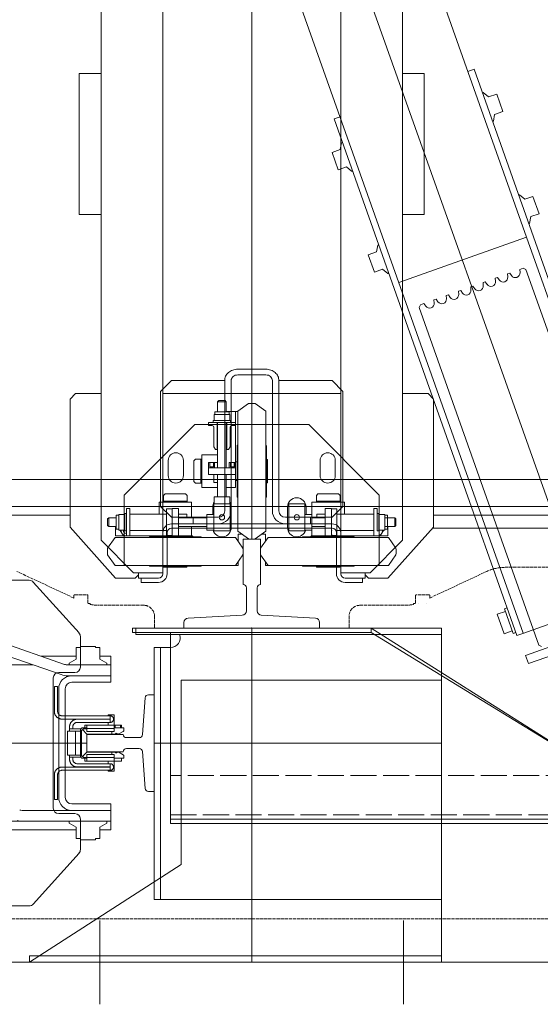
# Model space of a CAD drawing. Header units: millimetres. Extents: x 213386 to 459888, y 74252 to 208052.
# Tile 130 of 256: x 388833 to 389313, y 159691 to 160598. Entities that reach past the tile are written whole.
import ezdxf

# ---------------------------------------------------------------- set-up
doc = ezdxf.new("R2010")
doc.units = ezdxf.units.MM
doc.linetypes.add('ACAD_ISO02W100', pattern=[15, 12, -3])
doc.linetypes.add('ACAD_ISO10W100', pattern=[18.5, 12, -3, 0.5, -3])
for name, color, linetype, lineweight in [('CONT_25', 255, 'Continuous', 0), ('DASH_25', 255, 'ACAD_ISO02W100', 0), ('DASHD_25', 255, 'ACAD_ISO10W100', 0), ('NOVÁ TENKÁ', 255, 'Continuous', 0), ('OBRYSY', 255, 'Continuous', 0)]:
    doc.layers.add(name, color=color, linetype=linetype, lineweight=lineweight)

# ---------------------------------------------------------------- blocks, each defined once
blk = doc.blocks.new('MX20_Planview')
at = {"layer": 'DASH_25', "ltscale": 0.25}
for p, q in [((268, -543.5), (268, 543.5)), ((-55.94, 233.58), (-55.94, 345.96)), ((-27.63, 164), (-52.19, 216.67)), ((-30.54, 163.5), (-30.54, 151.5)), ((-27.63, 164), (-30.04, 164)), ((-22.54, 161.5), (-22.54, 161.5)), ((-30.04, 151), (-22.54, 151)), ((-22.54, 153.5), (-22.54, 153.5)), ((-22.54, 151), (-22.54, 149)), ((-22.54, 149), (-21.79, 149)), ((-20.94, 99.71), (-20.94, 140.78)), ((-20.94, 101.71), (-20.94, 99.71)), ((-10.94, 89.71), (0, 89.71)), ((0, -89.71), (0, 89.71)), ((-10.94, -89.71), (0, -89.71)), ((-20.94, -101.71), (-20.94, -99.71)), ((-20.94, -99.71), (-20.94, -140.78)), ((-30.54, -163.5), (-30.54, -151.5)), ((-30.04, -151), (-22.54, -151)), ((-22.54, -149), (-21.79, -149)), ((-22.54, -151), (-22.54, -149)), ((-27.63, -164), (-52.19, -216.67)), ((-27.63, -164), (-30.04, -164))]:
    blk.add_line(p, q, dxfattribs=at)
for centre, radius, start, end in [((-15.94, 233.58), 40, 180, 205), ((-30.04, 163.5), 0.5, 90, 180), ((-30.04, 151.5), 0.5, 180, 270), ((-60.94, 140.78), 40, 0, 11.85223), ((-10.94, 99.71), 10, 180, 270), ((-10.94, -99.71), 10, 90, 180), ((-60.94, -140.78), 40, 348.14777, 0), ((-30.04, -151.5), 0.5, 90, 180), ((-30.04, -163.5), 0.5, 180, 270)]:
    blk.add_arc(centre, radius, start, end, dxfattribs=at)
blk = doc.blocks.new('10030_TravellingCableSupport_769652_0')
at = {"layer": 'CONT_25', "color": 7, "ltscale": 15}
for p, q in [((-4, 110), (-4, -110)), ((-4, 110), (0, 110)), ((0, 110), (0, -110)), ((-4, 75), (-180, 75)), ((-180, 75), (-180, -325)), ((-136, 75), (-176, 75)), ((-4, -110), (-136, -325)), ((0, -110), (-136, -325)), ((0, -110), (-4, -110)), ((-180, -325), (-136, -325)), ((-176, -325), (-176, -685)), ((-136, -325), (-136, -685)), ((-176, -629.99), (-186, -629.99)), ((-136, -629.99), (-126.68, -629.99)), ((-136, -685), (-176, -685))]:
    blk.add_line(p, q, dxfattribs=at)
at = {"layer": 'CONT_25', "color": 7, "ltscale": 2}
for p, q in [((-176, 75), (-176, -325)), ((-176, -524.25), (-221, -524.25)), ((-221, -595.75), (-221, -524.25)), ((-185, -529.75), (-221, -529.75)), ((-185, -590.25), (-185, -529.75)), ((-185, -590.25), (-221, -590.25)), ((-176, -595.75), (-221, -595.75))]:
    blk.add_line(p, q, dxfattribs=at)
at = {"layer": 'CONT_25', "color": 7, "ltscale": 1.5}
for p, q in [((-186.16, -635), (-190.16, -635)), ((-190.16, -635), (-190.16, -685)), ((-126.52, -630), (-186.16, -630)), ((-186.16, -630), (-186.16, -690)), ((-176.16, -630), (-186.16, -630)), ((-136.52, -630), (-126.52, -630)), ((-136, -629.99), (-126.56, -629.99)), ((-126.52, -630), (-126.52, -690)), ((-126.52, -635), (-122.52, -635)), ((-122.52, -635), (-122.52, -685)), ((-186.16, -685), (-190.16, -685)), ((-126.52, -685), (-122.52, -685)), ((-126.52, -690), (-186.16, -690))]:
    blk.add_line(p, q, dxfattribs=at)
at = {"layer": 'DASH_25', "color": 7, "ltscale": 2}
for p, q in [((-172, 75), (-172, -685)), ((-136, -325), (-136, 75))]:
    blk.add_line(p, q, dxfattribs=at)
at = {"layer": 'DASHD_25', "color": 7, "ltscale": 1.5}
for p, q in [((-162.74, -560), (-225.31, -560)), ((-114.83, -660), (-199.44, -660))]:
    blk.add_line(p, q, dxfattribs=at)
blk = doc.blocks.new('10030_Elevator_0')
at = {"layer": 'NOVÁ TENKÁ', "ltscale": 0.33}
blk.add_line((-993, 1902), (-993, 1082), dxfattribs=at)
at = {"layer": 'NOVÁ TENKÁ'}
for p, q in [((-775, 1880), (-775, 205)), ((-750, 1855), (-750, 205)), ((-1143, 1848.77), (-1143, 1135.23)), ((-843, 1135.23), (-843, 1848.77)), ((-783, 1430), (-783, 1097.5)), ((-1073, 1356.04), (-1073, 1092)), ((-1065, 1318.7), (-1065, 1138.64)), ((-929.9, 1105.87), (-872.2, 1272.37)), ((-920.45, 1102.59), (-862.75, 1269.09)), ((-921, 1131.54), (-921, 1255.92)), ((-885.49, 616.04), (885.09, 1245.09)), ((-891.82, 679.78), (527.46, 1183.53)), ((-526.87, 676.67), (892.48, 1180.44)), ((-1195, 1135), (-1105, 995)), ((-1195, 755), (-1195, 1135)), ((-1065, 1060), (-1065, 1141.6)), ((-1065, 1060), (-1065, 1138.64)), ((-1055, 1096), (-1055, 1141.6)), ((-1141.34, 1131.51), (-1094.43, 1089.28)), ((-891.57, 1089.28), (-844.66, 1131.51)), ((-913, 1124.09), (-913, 1092)), ((-1058, 1108), (-1058, 1093)), ((-933, 1113), (-1053, 1113)), ((-993, 1108), (-1043, 1108)), ((-943, 1108), (-993, 1108)), ((-928, 1093), (-928, 1108)), ((-1070.33, 1092), (-1066.72, 1098.25)), ((-1066.72, 1098.25), (-1065, 1098.25)), ((-993, 1102), (-1043, 1102)), ((-943, 1102), (-993, 1102)), ((-931, 1096), (-931, 1099.32)), ((-921, 1060), (-921, 1099.32)), ((-919.28, 1098.25), (-921, 1098.25)), ((-915.67, 1092), (-919.28, 1098.25)), ((-1081, 1087.92), (-1081, 1092)), ((-1070.33, 1092), (-1081, 1092)), ((-1055, 1096), (-1055, 1060)), ((-1055, 1096), (-1055, 1060)), ((-1049, 1096), (-1049, 1060)), ((-937, 1060), (-937, 1096)), ((-931, 1060), (-931, 1096)), ((-931, 1060), (-931, 1096)), ((-905, 1092), (-915.67, 1092)), ((-905, 1087.92), (-905, 1092)), ((-841, 1055.5), (-794, 1097.5)), ((-794, 1097.5), (-676, 1097.5)), ((-676, 1097.5), (-671, 1092.5)), ((-671, 1092.5), (-671, 1069)), ((-506, 1077), (-506, 1089)), ((-506, 1089), (-376, 1089)), ((-376, 1077), (-376, 1089)), ((-1063, 1088), (-1091.08, 1088)), ((-1082, 1074.08), (-1082, 1087.92)), ((-1081, 1087.92), (-1082, 1087.92)), ((-894.92, 1088), (-923, 1088)), ((-905, 1087.92), (-904, 1087.92)), ((-904, 1074.08), (-904, 1087.92)), ((-1081, 1074.08), (-1082, 1074.08)), ((-1081, 1070), (-1081, 1074.08)), ((-905, 1074.08), (-904, 1074.08)), ((-905, 1074.08), (-905, 1070)), ((-506, 1071), (-506, 1077)), ((-506, 1071), (-506, 1069)), ((-376, 1071), (-376, 1077)), ((-376, 1071), (-376, 1069)), ((-1156.32, 1070), (-1233.68, 1070)), ((-1081, 1070), (-1070.33, 1070)), ((-1073, 1070), (-1073, 1060)), ((-1070.33, 1070), (-1066.72, 1063.75)), ((-1066.72, 1063.75), (-1065, 1063.75)), ((-919.28, 1063.75), (-921, 1063.75)), ((-915.67, 1070), (-919.28, 1063.75)), ((-905, 1070), (-915.67, 1070)), ((-913, 1060), (-913, 1070)), ((-836, 1039), (-806, 1069)), ((-819.5, 1062.89), (-829.5, 1055.88)), ((-813.5, 1062.89), (-803.5, 1055.88)), ((680, 1069), (-806, 1069)), ((-793.5, 1061.89), (-792.5, 1062.89)), ((-793.5, 1061.89), (-785.5, 1061.89)), ((-793.5, 1061.89), (-793.5, 1055.1)), ((-792.5, 1062.89), (-786.5, 1062.89)), ((-786.5, 1062.89), (-785.5, 1061.89)), ((-785.5, 1061.89), (-785.5, 1055.1)), ((-1065, 1060), (-1073, 1060)), ((-1065, 1060), (-1049, 1060)), ((-921, 1060), (-937, 1060)), ((-921, 1060), (-913, 1060)), ((-841, 1055.5), (-841, 1052.5)), ((-841, 1037.5), (-841, 1052.5)), ((-829.5, 1055.88), (-829.5, 1000.5)), ((-803.5, 1055.88), (-803.5, 1000.5)), ((-802, 985.5), (-802, 1055.5)), ((-793.5, 1055.5), (-802, 1055.5)), ((-802, 1055), (-802, 985)), ((-802, 1055), (-802, 985)), ((-796.69, 1052.6), (-782.31, 1052.6)), ((-796.69, 1047.5), (-796.69, 1052.6)), ((-796, 1055.1), (-796, 1052.6)), ((-783, 1055.1), (-796, 1055.1)), ((-783, 1055.1), (-783, 1052.6)), ((-782.31, 1047.5), (-782.31, 1052.6)), ((-829.5, 1047.5), (-764.5, 1047.5)), ((-802, 1045.5), (-789.5, 1045.5)), ((-802, 1042.5), (-802, 1045.5)), ((-797.5, 1047.1), (-781.5, 1047.1)), ((-797.5, 1045.5), (-797.5, 1047.1)), ((-781.5, 1045.5), (-797.5, 1045.5)), ((-784.11, 1047.1), (-794.89, 1047.1)), ((-777, 1045.5), (-789.5, 1045.5)), ((-781.5, 1047.1), (-781.5, 1045.5)), ((-777, 1042.5), (-777, 1045.5)), ((-764.5, 1047.5), (-699.5, 982.5)), ((-887, 1037), (-893, 1037)), ((-893, 1037), (-893, 755)), ((-887, 755), (-887, 1037)), ((-838, 1034.5), (-841, 1037.5)), ((-836, 1034.5), (-841, 1034.5)), ((-841, 1032), (-841, 1034.5)), ((-836, 1020), (-836, 1039)), ((-802, 1042.5), (-798.5, 1042.5)), ((-799, 1042.5), (-778.5, 1042.5)), ((-778.5, 1042.5), (-799, 1042.5)), ((-797, 1042.5), (-797, 1008.5)), ((-782, 1042.5), (-782, 1008.5)), ((-777, 1042.5), (-780.5, 1042.5)), ((-841, 1032), (-845, 1032)), ((-845, 1032), (-845, 1016)), ((-841, 1032), (-841, 1016)), ((-1137, 1020), (-1137, 1014)), ((-1137, 1020), (-905, 1020)), ((-993, 755), (-993, 1020)), ((-905, 1020), (-905, 1014)), ((-836, 1020), (-836, 1012)), ((-830, 1000.5), (-830, 1024)), ((-803, 1000.5), (-803, 1024)), ((-1137, 755), (-1137, 1014)), ((-905, 1014), (-1137, 1014)), ((-905, 1014), (-905, 1005)), ((836, 1012), (-837, 1012)), ((-837, 1008), (-799, 1008)), ((-831, 1011.25), (-831, 1000.5)), ((-830, 1011.25), (-831, 1011.25)), ((-803, 1009), (-802, 1009)), ((-802, 992), (-802, 1009)), ((-801.75, 1008.5), (-789.5, 1008.5)), ((-801.75, 1003.5), (-801.75, 1008.5)), ((-777.25, 1008.5), (-789.5, 1008.5)), ((-785, 1004), (-775, 1014)), ((-782, 1015.5), (-771, 1015.5)), ((-777.25, 1003.5), (-777.25, 1008.5)), ((-775, 1014), (-669, 1014)), ((-771, 1015.5), (-771, 1000.5)), ((-771, 1011.45), (-771, 1000.5)), ((-771, 1011.45), (-764.97, 1011.45)), ((-770, 1011.45), (-770, 1000.5)), ((-763.5, 1009.98), (-764.97, 1011.45)), ((-763.5, 991.02), (-763.5, 1009.98)), ((-671, 1012), (-671, 848)), ((-669, 1014), (-659, 1004)), ((-831, 989.75), (-831, 1000.5)), ((-830, 1000.5), (-830, 977)), ((-829.5, 945.12), (-829.5, 1000.5)), ((-803.5, 945.12), (-803.5, 1000.5)), ((-803, 1000.5), (-803, 977)), ((-777, 1003.5), (-802, 1003.5)), ((-801.75, 1003.5), (-789.5, 1003.5)), ((-795, 1004), (-795, 930)), ((-791, 1004), (-791, 930)), ((-785, 1004), (-785, 961)), ((-777, 997.5), (-777, 1003.5)), ((-771, 985.5), (-771, 1000.5)), ((-771, 989.55), (-771, 1000.5)), ((-770, 989.55), (-770, 1000.5)), ((-659, 961), (-659, 1004)), ((-935, 995), (-1105, 995)), ((-935, 755), (-935, 995)), ((-830, 989.75), (-831, 989.75)), ((-803, 992), (-802, 992)), ((-777, 997.5), (-802, 997.5)), ((-793.5, 997.5), (-793.5, 971.5)), ((-785.5, 997.5), (-785.5, 971.5)), ((-785.5, 989.95), (-782, 989.95)), ((-782, 997.5), (-782, 989.95)), ((-782, 995.5), (-782, 997.5)), ((-771, 989.55), (-764.97, 989.55)), ((-763.5, 991.02), (-764.97, 989.55)), ((-803, 984), (-802, 985)), ((-803, 984), (-802, 985)), ((-793.5, 985.5), (-802, 985.5)), ((-785, 984), (-791, 984)), ((-791, 984), (-791, 961)), ((-785.5, 985.5), (-771, 985.5)), ((-751.98, 983.5), (-753.45, 982.03)), ((-753.45, 976), (-753.45, 982.03)), ((-751.98, 983.5), (-733.02, 983.5)), ((-733.02, 983.5), (-731.55, 982.03)), ((-731.55, 976), (-731.55, 982.03)), ((-699.5, 982.5), (-699.5, 877.5)), ((-796.69, 965), (-796.69, 971.5)), ((-782.31, 971.5), (-796.69, 971.5)), ((-782.31, 965), (-782.31, 971.5)), ((-757.5, 961.5), (-757.5, 976)), ((-757.5, 976), (-742.5, 976)), ((-753.45, 977), (-742.5, 977)), ((-753.45, 976), (-742.5, 976)), ((-731.55, 977), (-742.5, 977)), ((-731.55, 976), (-742.5, 976)), ((-727.5, 976), (-742.5, 976)), ((-727.5, 961.5), (-727.5, 976)), ((-772.5, 965), (-797.5, 965)), ((-797.5, 965), (-797.5, 950)), ((-794.89, 965), (-784.11, 965)), ((-775.5, 966), (-782.31, 966)), ((-772.5, 965), (-772.5, 950)), ((-772.5, 964.7), (-765.99, 964.7)), ((-772.49, 962.9), (-772.49, 952.11)), ((-765.99, 950.32), (-765.99, 964.7)), ((-745.5, 965), (-753.05, 965)), ((-753.05, 961.5), (-753.05, 965)), ((-747.5, 965), (-745.5, 965)), ((-745.5, 970), (-745.5, 945)), ((-745.5, 970), (-739.5, 970)), ((-739.5, 970), (-739.5, 945)), ((-739.5, 969.75), (-739.5, 957.5)), ((-734.5, 969.75), (-739.5, 969.75)), ((-734.5, 964.25), (-739.5, 964.25)), ((-734.5, 968.75), (-738.5, 968.75)), ((-738.5, 968.75), (-738.5, 965.25)), ((-738.5, 965.25), (-738.5, 967)), ((-734.5, 965.25), (-738.5, 965.25)), ((-734.5, 969.75), (-734.5, 961.5)), ((-722.5, 963.5), (-719.9, 965)), ((-722.5, 963.5), (-722.5, 961.5)), ((-722.5, 962), (-697.5, 962)), ((-702, 965), (-719.9, 965)), ((-700.51, 966.79), (-700.65, 965.85)), ((-700.5, 970), (-700.5, 966.5)), ((-700.5, 970), (-697.5, 970)), ((-697.5, 970), (-697.5, 957.5)), ((-697.5, 949.5), (-697.5, 965.5)), ((-697.5, 965.5), (-695.9, 965.5)), ((-695.9, 965.5), (-695.9, 949.5)), ((-695.9, 964.69), (-690.4, 964.69)), ((-695.9, 952.11), (-695.9, 962.89)), ((-690.4, 964.69), (-690.4, 950.31)), ((-687.9, 964), (-690.4, 964)), ((-687.9, 951), (-687.9, 964)), ((-829.5, 957.5), (-829.5, 942.5)), ((-659, 955), (-779, 955)), ((-745.5, 961.5), (-765.99, 961.5)), ((-745.5, 953.5), (-765.99, 953.5)), ((-757.5, 953.5), (-757.5, 945)), ((-697.5, 961.5), (-739.5, 961.5)), ((-739.5, 945.25), (-739.5, 957.5)), ((-697.5, 953.5), (-739.5, 953.5)), ((-722.5, 951.5), (-722.5, 953.5)), ((-722.5, 953), (-697.5, 953)), ((-697.5, 950), (-697.5, 957.5)), ((-697.5, 945), (-697.5, 957.5)), ((-697.5, 950), (-697.5, 954.5)), ((-678.5, 961.5), (-687.9, 961.5)), ((-678.5, 953.5), (-687.9, 953.5)), ((-687.5, 953.5), (-687.5, 945)), ((-687.5, 953.5), (-687.5, 943)), ((-677.5, 960.5), (-678.5, 961.5)), ((-678.5, 953.5), (-678.5, 961.5)), ((-678.5, 953.5), (-677.5, 954.5)), ((-677.5, 954.5), (-677.5, 960.5)), ((-659, 961), (-659, 955)), ((-819.5, 938.11), (-829.5, 945.12)), ((-813.5, 938.11), (-803.5, 945.12)), ((-797.5, 950), (-772.5, 950)), ((-794.5, 949), (-775.5, 949)), ((-659, 949), (-779, 949)), ((-772.5, 950.32), (-765.99, 950.32)), ((-742.5, 943.5), (-766, 943.5)), ((-757.5, 945), (-698.84, 945)), ((-751, 945), (-734, 945)), ((-751, 943.5), (-751, 945)), ((-742.5, 943.5), (-719, 943.5)), ((-734.5, 950.75), (-739.5, 950.75)), ((-734.5, 945.25), (-739.5, 945.25)), ((-734.5, 945.25), (-739.5, 945.25)), ((-738.5, 946.5), (-738.5, 949.75)), ((-738.5, 946.25), (-738.5, 949.75)), ((-734.5, 949.75), (-738.5, 949.75)), ((-734.5, 946.25), (-738.5, 946.25)), ((-734.5, 945), (-734.5, 950.75)), ((-734, 943.5), (-734, 945)), ((-722.5, 951.5), (-719.9, 950)), ((-702, 950), (-719.9, 950)), ((-700.5, 945), (-700.5, 948.5)), ((-700.5, 945), (-687.5, 945)), ((-695.9, 949.5), (-697.5, 949.5)), ((-695.9, 950.31), (-690.4, 950.31)), ((-687.9, 951), (-690.4, 951)), ((-829.5, 942.5), (-825.76, 942.5)), ((-807.24, 942.5), (-800.5, 942.5)), ((-804.89, 933), (-797.88, 943)), ((-800.5, 942.5), (-800.5, 939.26)), ((-797.88, 943), (-742.5, 943)), ((-687.12, 943), (-742.5, 943)), ((-680.11, 933), (-687.12, 943)), ((-653.77, 917), (-653.77, 943)), ((-648.54, 943), (-648.54, 917)), ((-648.54, 917), (-648.54, 943)), ((-887, 930), (-1195, 930)), ((-805, 930), (805, 930)), ((-804.89, 927), (-797.88, 917)), ((-795, 930), (-795, 856)), ((-791, 930), (-791, 856)), ((-750, 930), (750, 930)), ((-680.11, 927), (-687.12, 917)), ((-819.5, 921.89), (-829.5, 914.88)), ((-829.5, 902.5), (-829.5, 917.5)), ((-829.5, 917.5), (-825.76, 917.5)), ((-813.5, 921.89), (-803.5, 914.88)), ((-807.24, 917.5), (-800.5, 917.5)), ((-800.5, 917.5), (-800.5, 920.74)), ((-797.88, 917), (-742.5, 917)), ((-742.5, 916.5), (-766, 916.5)), ((-753.25, 916.5), (-753.25, 915.5)), ((-687.12, 917), (-742.5, 917)), ((-742.5, 916.5), (-719, 916.5)), ((-731.75, 916.5), (-731.75, 915.5)), ((-829.5, 914.88), (-829.5, 859.5)), ((-803.5, 914.88), (-803.5, 859.5)), ((-779, 911), (-659, 911)), ((-753.25, 915.5), (-742.5, 915.5)), ((-731.75, 915.5), (-742.5, 915.5)), ((-791, 899), (-791, 876)), ((-785, 899), (-785, 856)), ((-659, 905), (-779, 905)), ((-659, 856), (-659, 905)), ((-772.5, 896), (-797.5, 896)), ((-797.5, 881), (-797.5, 896)), ((-775.5, 897), (-794.5, 897)), ((-791, 880), (-791, 890)), ((-772.5, 881), (-772.5, 896)), ((-830, 859.5), (-830, 883)), ((-803, 859.5), (-803, 883)), ((-797.5, 881), (-772.5, 881)), ((-796.69, 881), (-796.69, 874.5)), ((-784.11, 881), (-794.89, 881)), ((-782.31, 881), (-782.31, 874.5)), ((-782.31, 880), (-775.5, 880)), ((-803, 876), (-802, 875)), ((-802, 805), (-802, 875)), ((-793.5, 874.5), (-802, 874.5)), ((-802, 874.5), (-802, 804.5)), ((-794.89, 874.5), (-784.11, 874.5)), ((-793.5, 862.5), (-793.5, 874.5)), ((-785, 876), (-791, 876)), ((-785.5, 874.5), (-771, 874.5)), ((-785.5, 862.5), (-785.5, 874.5)), ((-771, 874.5), (-771, 859.5)), ((-764.5, 812.5), (-699.5, 877.5)), ((-831, 870.25), (-831, 859.5)), ((-830, 870.25), (-831, 870.25)), ((-803, 868), (-802, 868)), ((-802, 868), (-802, 851)), ((-777, 862.5), (-802, 862.5)), ((-785.5, 870.05), (-782, 870.05)), ((-782, 870.05), (-782, 862.5)), ((-777, 862.5), (-777, 856.5)), ((-771, 870.45), (-764.97, 870.45)), ((-771, 870.45), (-771, 859.5)), ((-770, 870.45), (-770, 859.5)), ((-763.5, 868.98), (-764.97, 870.45)), ((-763.5, 868.98), (-763.5, 859.5)), ((-831, 848.75), (-831, 859.5)), ((-830, 859.5), (-830, 836)), ((-829.5, 804.12), (-829.5, 859.5)), ((-803.5, 804.12), (-803.5, 859.5)), ((-803, 859.5), (-803, 836)), ((-777, 856.5), (-802, 856.5)), ((-801.75, 856.5), (-801.75, 851.5)), ((-801.75, 856.5), (-789.5, 856.5)), ((-799, 856.5), (-778.5, 856.5)), ((-777.25, 856.5), (-789.5, 856.5)), ((-775, 846), (-785, 856)), ((-780.8, 725.75), (-417.86, 854.21)), ((-777.25, 856.5), (-777.25, 851.5)), ((-771, 844.5), (-771, 859.5)), ((-771, 848.55), (-771, 859.5)), ((-770, 848.55), (-770, 859.5)), ((-763.5, 850.02), (-763.5, 859.5)), ((-659, 856), (-669, 846)), ((-448.73, 856.01), (-464.76, 850.34)), ((-446.06, 848.47), (-448.73, 856.01)), ((-417.86, 854.21), (-415.86, 848.56)), ((-845, 844), (-845, 828)), ((-841, 844), (-841, 828)), ((-799, 852), (-837, 852)), ((-799, 848), (-837, 848)), ((-836, 840), (-836, 848)), ((-836, 848), (836, 848)), ((-830, 848.75), (-831, 848.75)), ((-803, 851), (-802, 851)), ((-801.75, 851.5), (-789.5, 851.5)), ((-797, 817.5), (-797, 851.5)), ((-777.25, 851.5), (-789.5, 851.5)), ((-782, 817.5), (-782, 851.5)), ((-782, 844.5), (-771, 844.5)), ((-669, 846), (-775, 846)), ((-771, 848.55), (-764.97, 848.55)), ((-763.5, 850.02), (-764.97, 848.55)), ((-462.09, 842.8), (-464.76, 850.34)), ((-446.06, 848.47), (-439.82, 847.31)), ((-439.82, 847.31), (-439.54, 846.54)), ((-836, 840), (-836, 821)), ((-462.09, 842.8), (-466.21, 837.97)), ((-466.21, 837.97), (-465.94, 837.2)), ((-841, 828), (-845, 828)), ((-841, 828), (-841, 825.5)), ((-841, 825.5), (-836, 825.5)), ((-841, 822.5), (-838, 825.5)), ((-841, 807.5), (-841, 822.5)), ((-806, 791), (-836, 821)), ((-802, 817.5), (-798.5, 817.5)), ((-802, 817.5), (-802, 814.5)), ((-778.5, 817.5), (-799, 817.5)), ((-798.5, 817.5), (-780.5, 817.5)), ((-777, 817.5), (-780.5, 817.5)), ((-777, 817.5), (-777, 814.5)), ((-543, 822.65), (-559.02, 816.98)), ((-556.36, 809.44), (-559.02, 816.98)), ((-540.33, 815.11), (-543, 822.65)), ((-841, 807.5), (-841, 804.5)), ((-829.5, 812.5), (-764.5, 812.5)), ((-781.5, 814.5), (-797.5, 814.5)), ((-797.5, 814.5), (-797.5, 812.9)), ((-797.5, 812.9), (-781.5, 812.9)), ((-796.69, 812.9), (-796.69, 807.4)), ((-796.69, 807.4), (-782.31, 807.4)), ((-796, 804.9), (-796, 807.4)), ((-784.11, 812.9), (-794.89, 812.9)), ((-793.5, 798.11), (-793.5, 807.4)), ((-777, 814.5), (-789.5, 814.5)), ((-785.5, 798.11), (-785.5, 807.4)), ((-783, 804.9), (-783, 807.4)), ((-782.31, 812.9), (-782.31, 807.4)), ((-781.5, 812.9), (-781.5, 814.5)), ((-556.36, 809.44), (-560.48, 804.61)), ((-540.33, 815.11), (-534.09, 813.95)), ((-534.09, 813.95), (-533.81, 813.17)), ((-794, 762.5), (-841, 804.5)), ((-819.5, 797.11), (-829.5, 804.12)), ((-813.5, 797.11), (-803.5, 804.12)), ((-793.5, 804.5), (-802, 804.5)), ((-783, 804.9), (-796, 804.9)), ((-560.48, 804.61), (-560.21, 803.83)), ((-1156.32, 790), (-1233.68, 790)), ((-805, 791), (-806, 791)), ((-806, 791), (680, 791)), ((-793.5, 798.11), (-785.5, 798.11)), ((-793.5, 798.11), (-792.5, 797.11)), ((-792.5, 797.11), (-786.5, 797.11)), ((-786.5, 797.11), (-785.5, 798.11)), ((-671, 791), (-671, 767.5)), ((-526.87, 676.67), (-568.57, 794.5)), ((-506, 789), (-506, 791)), ((-376, 789), (-376, 791)), ((-506, 789), (-506, 783)), ((-506, 783), (-506, 771)), ((-376, 789), (-376, 783)), ((-376, 783), (-376, 771)), ((-902.67, 665.38), (-591.66, 775.71)), ((-591.66, 775.71), (-589.11, 774.49)), ((-590.39, 769.69), (-587.99, 771.34)), ((-589.11, 774.49), (-587.99, 771.34)), ((-795, 763.39), (-795, 448)), ((-794, 762.5), (-676, 762.5)), ((-783, 762.5), (-783, 430)), ((-671, 767.5), (-676, 762.5)), ((-584.71, 762.09), (-587.61, 761.86)), ((-584.71, 762.09), (-583.98, 760.03)), ((-506, 771), (-376, 771)), ((-935, 755), (-1195, 755)), ((-1137, 755), (-887, 755)), ((-586.38, 758.38), (-583.98, 760.03)), ((-580.7, 750.78), (-583.6, 750.55)), ((-582.37, 747.07), (-579.97, 748.72)), ((-580.7, 750.78), (-579.97, 748.72)), ((-576.69, 739.47), (-579.59, 739.24)), ((-578.35, 735.76), (-575.96, 737.41)), ((-576.69, 739.47), (-575.96, 737.41)), ((-893.92, 685.72), (-780.8, 725.75)), ((-572.67, 728.16), (-575.58, 727.93)), ((-574.34, 724.45), (-571.94, 726.1)), ((-572.67, 728.16), (-571.94, 726.1)), ((-372.15, 725.06), (-374.15, 730.72)), ((-735.09, 596.61), (-372.15, 725.06)), ((-568.66, 716.85), (-571.57, 716.62)), ((-568.66, 716.85), (-567.93, 714.79)), ((-393.83, 717.39), (-393.55, 716.61)), ((-570.33, 713.14), (-567.93, 714.79)), ((-420.23, 708.05), (-419.95, 707.27)), ((-393.55, 716.61), (-397.68, 711.78)), ((-397.68, 711.78), (-395.01, 704.24)), ((-874.33, 703.79), (-892.24, 697.45)), ((-871.66, 696.25), (-874.33, 703.79)), ((-564.65, 705.54), (-567.55, 705.31)), ((-566.32, 701.83), (-563.92, 703.48)), ((-564.65, 705.54), (-563.92, 703.48)), ((-419.95, 707.27), (-413.71, 706.11)), ((-411.04, 698.57), (-413.71, 706.11)), ((-411.04, 698.57), (-395.01, 704.24)), ((-889.57, 689.91), (-892.24, 697.45)), ((-869.3, 697.08), (-891.93, 689.07)), ((-868.47, 694.72), (-869.3, 697.08)), ((-560.64, 694.23), (-563.54, 694)), ((-562.31, 690.52), (-559.91, 692.17)), ((-560.64, 694.23), (-559.91, 692.17)), ((-891.92, 680.06), (-893.92, 685.72)), ((-891.09, 686.72), (-891.93, 689.07)), ((-556.63, 682.92), (-559.53, 682.69)), ((-556.63, 682.92), (-555.51, 679.77)), ((-487.82, 683.25), (-491.95, 678.42)), ((-488.1, 684.02), (-487.82, 683.25)), ((-919.81, 674.96), (-912.27, 677.63)), ((-872.77, 542.04), (-919.81, 674.96)), ((-865.23, 544.71), (-912.27, 677.63)), ((-848.14, 556.59), (-891.92, 680.06)), ((-556.73, 677.22), (-867.74, 566.89)), ((-526.87, 676.67), (-850.21, 562.22)), ((-555.51, 679.77), (-556.73, 677.22)), ((-514.5, 674.68), (-514.22, 673.9)), ((-514.22, 673.9), (-507.98, 672.74)), ((-505.31, 665.2), (-507.98, 672.74)), ((-491.95, 678.42), (-489.28, 670.88)), ((-902.67, 665.38), (-903.89, 662.83)), ((-505.31, 665.2), (-489.28, 670.88))]:
    blk.add_line(p, q, dxfattribs=at)
at = {"layer": 'NOVÁ TENKÁ', "linetype": 'Continuous', "ltscale": 15}
blk.add_line((-1195, 1135), (-1195, 1135), dxfattribs=at)
at = {"layer": 'NOVÁ TENKÁ', "ltscale": 3}
for p, q in [((-1000.94, 1048.6), (-1000.94, 1082)), ((-1000.94, 1082), (-985.06, 1082)), ((-985.06, 1082), (-985.06, 1048.6)), ((-1000.94, 1048.6), (-1000.94, 1048.6)), ((-998, 1033.78), (-998, 1045.6)), ((-988, 1045.6), (-988, 1033.78)), ((-985.06, 1048.6), (-985.06, 1048.6)), ((-1037.5, 1020), (-1037.5, 1025.22)), ((-1034.72, 1028.21), (-1000.77, 1030.79)), ((-985.22, 1030.79), (-951.27, 1028.21)), ((-948.5, 1025.22), (-948.5, 1020)), ((-948.5, 1020), (-1037.5, 1020))]:
    blk.add_line(p, q, dxfattribs=at)
at = {"layer": 'NOVÁ TENKÁ'}
for points in [[(-1195, 1135), (-1189, 1135), (-1189, 755)], [(-1045, 1111.99), (-1022.07, 1111.99)], [(-1045, 1111.99), (-1045, 1108.99)], [(-1045, 1108.99), (-1022.07, 1108.99)], [(-1015.1, 1104.93), (-1015.1, 1105.38), (-1015.1, 1105.73), (-1015.18, 1106.08), (-1015.27, 1106.35), (-1015.27, 1106.7), (-1015.45, 1107.05), (-1015.54, 1107.4), (-1015.63, 1107.67), (-1015.8, 1108.02), (-1015.98, 1108.29), (-1016.07, 1108.64), (-1016.33, 1108.9), (-1016.51, 1109.17), (-1016.68, 1109.43), (-1016.95, 1109.7), (-1017.13, 1109.96), (-1017.39, 1110.14), (-1017.65, 1110.4), (-1017.92, 1110.58), (-1018.18, 1110.76), (-1018.45, 1110.93), (-1018.8, 1111.11), (-1019.07, 1111.29), (-1019.33, 1111.46), (-1019.68, 1111.55), (-1020.04, 1111.64), (-1020.39, 1111.73), (-1020.65, 1111.82), (-1021.01, 1111.9), (-1021.36, 1111.9), (-1021.71, 1111.99), (-1022.07, 1111.99)], [(-1018.1, 1104.93), (-1018.1, 1105.38), (-1018.18, 1105.82), (-1018.27, 1106.17), (-1018.45, 1106.52), (-1018.54, 1106.88), (-1018.8, 1107.23), (-1018.98, 1107.49), (-1019.24, 1107.85), (-1019.6, 1108.02), (-1019.86, 1108.29), (-1020.21, 1108.46), (-1020.57, 1108.64), (-1020.92, 1108.82), (-1021.27, 1108.9), (-1021.71, 1108.99), (-1022.07, 1108.99)], [(-963.85, 1111.99), (-964.29, 1111.99), (-964.64, 1111.9), (-964.99, 1111.9), (-965.26, 1111.82), (-965.61, 1111.73), (-965.96, 1111.64), (-966.32, 1111.55), (-966.58, 1111.46), (-966.93, 1111.29), (-967.2, 1111.11), (-967.55, 1110.93), (-967.82, 1110.76), (-968.08, 1110.58), (-968.35, 1110.4), (-968.61, 1110.14), (-968.87, 1109.96), (-969.05, 1109.7), (-969.32, 1109.43), (-969.49, 1109.17), (-969.67, 1108.9), (-969.84, 1108.64), (-970.02, 1108.29), (-970.2, 1108.02), (-970.37, 1107.67), (-970.46, 1107.4), (-970.55, 1107.05), (-970.64, 1106.7), (-970.73, 1106.35), (-970.82, 1106.08), (-970.82, 1105.73), (-970.9, 1105.38), (-970.9, 1104.93)], [(-963.85, 1108.99), (-964.29, 1108.99), (-964.73, 1108.9), (-965.08, 1108.82), (-965.43, 1108.64), (-965.79, 1108.46), (-966.14, 1108.29), (-966.4, 1108.02), (-966.76, 1107.85), (-966.93, 1107.49), (-967.2, 1107.23), (-967.37, 1106.88), (-967.55, 1106.52), (-967.73, 1106.17), (-967.82, 1105.82), (-967.9, 1105.38), (-967.9, 1104.93)], [(-963.85, 1111.99), (-941, 1111.99)], [(-963.85, 1108.99), (-941, 1108.99)], [(-941, 1111.99), (-941, 1108.99)], [(-1018.1, 1104.93), (-1018.1, 1060.48)], [(-1015.1, 1104.93), (-1015.1, 1060.48)], [(-1007.95, 1097.97), (-1008.39, 1097.97), (-1008.75, 1097.97), (-1009.1, 1097.88), (-1009.36, 1097.79), (-1009.72, 1097.79), (-1010.07, 1097.7), (-1010.42, 1097.53), (-1010.69, 1097.44), (-1011.04, 1097.26), (-1011.3, 1097.17), (-1011.66, 1097), (-1011.92, 1096.82), (-1012.19, 1096.55), (-1012.45, 1096.38), (-1012.72, 1096.11), (-1012.98, 1095.94), (-1013.16, 1095.67), (-1013.42, 1095.41), (-1013.6, 1095.14), (-1013.77, 1094.88), (-1013.95, 1094.61), (-1014.13, 1094.35), (-1014.3, 1094), (-1014.48, 1093.73), (-1014.57, 1093.38), (-1014.66, 1093.03), (-1014.74, 1092.76), (-1014.83, 1092.41), (-1014.92, 1092.06), (-1014.92, 1091.7), (-1015.01, 1091.35), (-1015.01, 1091)], [(-1007.95, 1097.97), (-1006.98, 1097.97)], [(-1006.98, 1097.97), (-1006.01, 1097.97)], [(-1006.01, 1097.97), (-1006.01, 1090.47)], [(-1006.01, 1097.97), (-1003.98, 1097.97)], [(-1003.98, 1088), (-1003.98, 1099.99)], [(-1003.98, 1099.99), (-982.02, 1099.99)], [(-982.02, 1099.99), (-982.02, 1088)], [(-982.02, 1097.97), (-979.99, 1097.97)], [(-979.99, 1097.97), (-979.99, 1090.47)], [(-979.99, 1097.97), (-979.02, 1097.97)], [(-979.02, 1097.97), (-977.96, 1097.97)], [(-970.99, 1091), (-970.99, 1091.35), (-970.99, 1091.7), (-971.08, 1092.06), (-971.17, 1092.41), (-971.17, 1092.76), (-971.34, 1093.03), (-971.43, 1093.38), (-971.52, 1093.73), (-971.7, 1094), (-971.87, 1094.35), (-971.96, 1094.61), (-972.23, 1094.88), (-972.4, 1095.14), (-972.58, 1095.41), (-972.84, 1095.67), (-973.02, 1095.94), (-973.28, 1096.11), (-973.55, 1096.38), (-973.81, 1096.55), (-974.08, 1096.82), (-974.34, 1097), (-974.7, 1097.17), (-974.96, 1097.26), (-975.23, 1097.44), (-975.58, 1097.53), (-975.93, 1097.7), (-976.28, 1097.79), (-976.55, 1097.79), (-976.9, 1097.88), (-977.25, 1097.97), (-977.61, 1097.97), (-977.96, 1097.97)], [(-970.9, 1060.48), (-970.9, 1104.93)], [(-967.9, 1060.48), (-967.9, 1104.93)], [(-1015.01, 1060.48), (-1015.01, 1091)], [(-1007.95, 1094.97), (-1008.39, 1094.97), (-1008.83, 1094.88), (-1009.19, 1094.79), (-1009.54, 1094.7), (-1009.89, 1094.53), (-1010.25, 1094.26), (-1010.51, 1094.08), (-1010.86, 1093.82), (-1011.04, 1093.56), (-1011.3, 1093.2), (-1011.48, 1092.85), (-1011.66, 1092.5), (-1011.83, 1092.14), (-1011.92, 1091.79), (-1012.01, 1091.35), (-1012.01, 1091)], [(-1012.01, 1060.48), (-1012.01, 1091)], [(-1007.95, 1094.97), (-1006.98, 1094.97)], [(-1006.01, 1094.97), (-1006.98, 1094.97)], [(-1006.01, 1090.38), (-1006.01, 1087.73)], [(-982.02, 1092.5), (-1003.98, 1092.5)], [(-979.02, 1094.97), (-979.99, 1094.97)], [(-979.99, 1087.73), (-979.99, 1090.38)], [(-979.02, 1094.97), (-977.96, 1094.97)], [(-973.99, 1091), (-973.99, 1091.35), (-974.08, 1091.79), (-974.17, 1092.14), (-974.34, 1092.5), (-974.43, 1092.85), (-974.7, 1093.2), (-974.87, 1093.56), (-975.14, 1093.82), (-975.4, 1094.08), (-975.75, 1094.26), (-976.11, 1094.53), (-976.46, 1094.7), (-976.81, 1094.79), (-977.17, 1094.88), (-977.61, 1094.97), (-977.96, 1094.97)], [(-973.99, 1091), (-973.99, 1060.48)], [(-970.99, 1091), (-970.99, 1060.48)], [(-1009.54, 1082), (-1009.54, 1083.94)], [(-1006.98, 1083.94), (-1009.54, 1083.94)], [(-1009.54, 1056.95), (-1009.54, 1082)], [(-1009.54, 1082), (-1003.45, 1082)], [(-1003.98, 1088), (-1006.98, 1083.94)], [(-1004.95, 1088), (-1005.39, 1087.91), (-1005.75, 1087.82), (-1006.1, 1087.65), (-1006.45, 1087.38), (-1006.63, 1087.12), (-1006.8, 1086.76), (-1006.98, 1086.41), (-1006.98, 1085.97)], [(-1006.98, 1085.97), (-1006.98, 1083.94)], [(-1006.98, 1083.94), (-1006.98, 1082)], [(-1006.36, 1056.95), (-1006.36, 1082)], [(-1006.28, 1082), (-1006.28, 1085)], [(-1001.25, 1082), (-1005.39, 1086.15)], [(-1003.98, 1088), (-1004.95, 1088)], [(-981.22, 1086.94), (-1004.78, 1086.94)], [(-982.02, 1088), (-1003.98, 1088)], [(-1003.45, 1082), (-1003.45, 1056.95)], [(-1001.25, 1082), (-1001.25, 1056.42)], [(-984.75, 1082), (-1001.25, 1082)], [(-980.61, 1086.15), (-984.75, 1082)], [(-984.75, 1056.42), (-984.75, 1082)], [(-982.46, 1082), (-976.46, 1082)], [(-982.46, 1056.95), (-982.46, 1082)], [(-980.96, 1088), (-982.02, 1088)], [(-979.02, 1083.94), (-982.02, 1088)], [(-979.02, 1085.97), (-979.02, 1086.41), (-979.11, 1086.76), (-979.37, 1087.12), (-979.55, 1087.38), (-979.9, 1087.65), (-980.25, 1087.82), (-980.61, 1087.91), (-980.96, 1088)], [(-979.72, 1085), (-979.72, 1082)], [(-979.55, 1082), (-979.55, 1056.95)], [(-979.02, 1085.97), (-979.02, 1083.94)], [(-976.46, 1083.94), (-979.02, 1083.94)], [(-979.02, 1082), (-979.02, 1083.94)], [(-976.46, 1083.94), (-976.46, 1082)], [(-976.46, 1082), (-976.46, 1056.95)], [(-1018.1, 1062.51), (-1018.98, 1062.51)], [(-1018.98, 1062.51), (-1018.98, 1056.95)], [(-1015.01, 1062.51), (-1015.1, 1062.51)], [(-1009.54, 1062.51), (-1012.01, 1062.51)], [(-973.99, 1062.51), (-976.46, 1062.51)], [(-970.9, 1062.51), (-970.99, 1062.51)], [(-967.02, 1062.51), (-967.9, 1062.51)], [(-967.02, 1056.95), (-967.02, 1062.51)], [(-1003.45, 1056.95), (-1018.98, 1056.95)], [(-1018.1, 1060.48), (-1018.1, 1060.21), (-1018.01, 1059.95), (-1017.92, 1059.59), (-1017.83, 1059.33), (-1017.74, 1059.07), (-1017.57, 1058.8), (-1017.39, 1058.54), (-1017.21, 1058.36), (-1016.95, 1058.18), (-1016.77, 1058.01), (-1016.51, 1057.83), (-1016.24, 1057.74), (-1015.98, 1057.57), (-1015.63, 1057.57), (-1015.36, 1057.48), (-1015.01, 1057.48)], [(-1015.1, 1060.48), (-1018.1, 1060.48)], [(-1015.1, 1060.48), (-1015.01, 1060.48)], [(-1015.01, 1057.48), (-1014.74, 1057.48), (-1014.39, 1057.57), (-1014.13, 1057.57), (-1013.86, 1057.74), (-1013.6, 1057.83), (-1013.33, 1058.01), (-1013.07, 1058.18), (-1012.89, 1058.36), (-1012.72, 1058.54), (-1012.54, 1058.8), (-1012.36, 1059.07), (-1012.27, 1059.33), (-1012.1, 1059.59), (-1012.1, 1059.95), (-1012.01, 1060.21), (-1012.01, 1060.48)], [(-1015.01, 1060.48), (-1015.01, 1060.48)], [(-1015.01, 1060.48), (-1012.01, 1060.48)], [(-1009.54, 1049.98), (-1009.54, 1056.95)], [(-1006.98, 1056.95), (-1006.98, 1049.98)], [(-1001.34, 1052.71), (-1003.72, 1048.48)], [(-1003.45, 1058.98), (-1001.25, 1058.98)], [(-1001.69, 1055.63), (-1001.87, 1055.27), (-1001.95, 1055.01)], [(-1001.95, 1055.01), (-1001.87, 1054.65), (-1001.69, 1054.39)], [(-1001.69, 1055.63), (-1001.51, 1055.71), (-1001.34, 1055.98), (-1001.25, 1056.15), (-1001.25, 1056.42)], [(-1001.25, 1053.51), (-1001.25, 1053.77), (-1001.34, 1054.04), (-1001.51, 1054.21), (-1001.69, 1054.39)], [(-1001.34, 1052.71), (-1001.25, 1052.98), (-1001.25, 1053.24)], [(-1001.25, 1053.51), (-1001.25, 1053.24)], [(-984.75, 1058.98), (-982.46, 1058.98)], [(-984.75, 1056.42), (-984.75, 1056.15), (-984.66, 1055.98), (-984.49, 1055.71), (-984.31, 1055.63)], [(-984.31, 1054.39), (-984.49, 1054.21), (-984.66, 1054.04), (-984.75, 1053.77), (-984.75, 1053.51)], [(-984.75, 1053.24), (-984.75, 1053.51)], [(-984.75, 1053.24), (-984.75, 1052.98), (-984.58, 1052.71)], [(-982.28, 1048.48), (-984.58, 1052.71)], [(-984.31, 1055.63), (-984.05, 1055.27), (-983.96, 1055.01)], [(-983.96, 1055.01), (-984.05, 1054.65), (-984.31, 1054.39)], [(-982.46, 1056.95), (-967.02, 1056.95)], [(-979.02, 1049.98), (-979.02, 1056.95)], [(-976.46, 1055.89), (-979.02, 1055.89)], [(-976.46, 1056.95), (-976.46, 1049.98)], [(-973.99, 1060.48), (-973.99, 1060.21), (-973.9, 1059.95), (-973.81, 1059.59), (-973.73, 1059.33), (-973.64, 1059.07), (-973.46, 1058.8), (-973.28, 1058.54), (-973.11, 1058.36), (-972.84, 1058.18), (-972.67, 1058.01), (-972.4, 1057.83), (-972.14, 1057.74), (-971.87, 1057.57), (-971.52, 1057.57), (-971.26, 1057.48), (-970.9, 1057.48)], [(-970.99, 1060.48), (-973.99, 1060.48)], [(-970.99, 1060.48), (-970.9, 1060.48)], [(-970.9, 1057.48), (-970.64, 1057.48), (-970.29, 1057.57), (-970.02, 1057.57), (-969.76, 1057.74), (-969.49, 1057.83), (-969.23, 1058.01), (-968.96, 1058.18), (-968.79, 1058.36), (-968.61, 1058.54), (-968.43, 1058.8), (-968.26, 1059.07), (-968.17, 1059.33), (-967.99, 1059.59), (-967.99, 1059.95), (-967.9, 1060.21), (-967.9, 1060.48)], [(-970.9, 1060.48), (-970.9, 1060.48)], [(-970.9, 1060.48), (-967.9, 1060.48)], [(-1006.98, 1049.98), (-1009.54, 1049.98)], [(-1006.98, 1047.95), (-1006.98, 1049.98)], [(-1004.6, 1047.95), (-1006.98, 1047.95)], [(-1004.6, 1047.95), (-1004.34, 1048.04), (-1004.07, 1048.13), (-1003.89, 1048.3), (-1003.72, 1048.48)], [(-982.28, 1048.48), (-982.11, 1048.3), (-981.93, 1048.13), (-981.66, 1048.04), (-981.4, 1047.95)], [(-979.02, 1047.95), (-981.4, 1047.95)], [(-976.46, 1051.04), (-979.02, 1051.04)], [(-976.46, 1049.98), (-979.02, 1049.98)], [(-979.02, 1047.95), (-979.02, 1049.98)], [(-802, 1048.39), (-797, 1051.27), (-796.69, 1051.09)], [(-801.8, 1042.5), (-802, 1042.61), (-802, 1048.39)], [(-801.8, 817.5), (-802, 817.39), (-802, 811.61)], [(-802, 811.61), (-797, 808.73), (-796.69, 808.91)]]:
    blk.add_lwpolyline(points, dxfattribs=at)
for points in [[(-732.5, 993), (-746.5, 993, -1), (-746.5, 1007), (-732.5, 1007, -1), (-732.5, 993, -1)], [(-732.5, 867), (-746.5, 867, 1), (-746.5, 853), (-732.5, 853, 1), (-732.5, 867, 1)]]:
    blk.add_lwpolyline(points, format="xyb", dxfattribs=at)
at = {"layer": 'NOVÁ TENKÁ', "ltscale": 3}
blk.add_lwpolyline([(-805, 922), (-847, 922), (-847, 922, 0.414214), (-850, 925), (-871.2, 925, 0.399027), (-875.2, 921.21), (-877.8, 871.29, -0.399027), (-881.8, 867.5), (-887, 867.5), (-887, 992.5), (-881.8, 992.5, -0.399027), (-877.8, 988.71), (-875.2, 938.79, 0.399027), (-871.2, 935), (-850, 935, 0.414214), (-847, 938), (-847, 938), (-805, 938)], format="xyb", close=True, dxfattribs=at)
at = {"layer": 'NOVÁ TENKÁ'}
for centre in [(-785, 957.5), (-785, 888.5)]:
    blk.add_circle(centre, 2.46, dxfattribs=at)
for centre, radius, start, end in [((-1045, 1141.6), 20, 166.33331, 180), ((-1045, 1141.6), 10, 166.33331, 180), ((-1138, 1135.23), 5, 180, 228.01279), ((-848, 1135.23), 5, 311.98721, 0), ((-1053, 1108), 5, 90, 180), ((-1043, 1096), 12, 90, 180), ((-943, 1096), 12, 0, 90), ((-933, 1108), 5, 0, 90), ((-1043, 1096), 6, 90, 180), ((-943, 1096), 6, 0, 90), ((-911, 1099.32), 20, 160.88717, 180), ((-911, 1099.32), 10, 160.88717, 180), ((-1091.08, 1093), 5, 228.01279, 270), ((-1063, 1093), 5, 270, 0), ((-923, 1093), 5, 180, 270), ((-894.92, 1093), 5, 270, 311.98721), ((-816.5, 1023.72), 39.28, 85.62002, 94.37998), ((-797, 1045.5), 5, 86.44538, 180), ((-797, 1045.5), 3, 84.06885, 180), ((-829.5, 1024), 0.5, 90, 180), ((-803.5, 1024), 0.5, 0, 90), ((-837, 1016), 8, 180, 270), ((-837, 1016), 4, 180, 270), ((-799, 1004), 8, 0, 90), ((-799, 1004), 4, 0, 90), ((-896, 1005), 9, 180, 289.47122), ((-829.5, 977), 0.5, 180, 270), ((-803.5, 977), 0.5, 270, 0), ((-794.5, 957.5), 8.5, 104.93049, 270), ((-775.5, 957.5), 8.5, 57.83614, 90), ((-702, 966.5), 1.5, 270, 0), ((-779, 961), 12, 180, 270), ((-779, 961), 6, 180, 270), ((-775.5, 957.5), 8.5, 270, 302.30282), ((-766, 943), 0.5, 90, 180), ((-718.99, 943), 0.5, 0, 90), ((-702, 948.5), 1.5, 0, 90), ((-816.5, 977.28), 39.28, 265.62002, 274.37998), ((-765.72, 930), 39.28, 175.62002, 184.37998), ((-719.28, 930), 39.28, 355.62002, 4.37998), ((-816.5, 882.72), 39.28, 85.62002, 94.37998), ((-766, 917), 0.5, 180, 270), ((-719, 917), 0.5, 270, 0), ((-779, 899), 12, 90, 180), ((-779, 899), 6, 90, 180), ((-794.5, 888.5), 8.5, 90, 255.06951), ((-775.5, 888.5), 8.5, 270, 90), ((-829.5, 883), 0.5, 90, 180), ((-803.5, 883), 0.5, 0, 90), ((-799, 856), 8, 270, 0), ((-799, 856), 4, 270, 0), ((-837, 844), 8, 90, 180), ((-837, 844), 4, 90, 180), ((-829.5, 836), 0.5, 180, 270), ((-803.5, 836), 0.5, 270, 0), ((-797, 814.5), 5, 180, 273.55462), ((-816.5, 836.28), 39.28, 265.62002, 274.37998), ((-587.95, 766.15), 4.3, 124.53137, 274.53137), ((-583.94, 754.84), 4.3, 124.53137, 274.53137), ((-579.93, 743.53), 4.3, 124.53137, 274.53137), ((-575.92, 732.22), 4.3, 124.53137, 274.53137), ((-571.91, 720.91), 4.3, 124.53137, 274.53137), ((-567.89, 709.6), 4.3, 124.53137, 274.53137), ((-563.88, 698.29), 4.3, 124.53137, 274.53137), ((-559.87, 686.98), 4.3, 124.53137, 274.53137)]:
    blk.add_arc(centre, radius, start, end, dxfattribs=at)
at = {"layer": 'NOVÁ TENKÁ', "ltscale": 3}
for centre, start, end in [((-1001, 1045.6), 359.99999, 88.85401), ((-985, 1045.6), 91.14599, 179.99999), ((-1034.5, 1025.22), 94.34323, 179.99999), ((-1001, 1033.78), 274.34323, 359.99999), ((-985, 1033.78), 179.99999, 265.65677), ((-951.5, 1025.22), 359.99998, 85.65677)]:
    blk.add_arc(centre, 3, start, end, dxfattribs=at)
at = {"layer": 'NOVÁ TENKÁ'}
for points, knots in [([(-659, 955), (-657.63, 955), (-654.8, 954.34), (-651.33, 951.61), (-649.06, 947.64), (-648.54, 944.55), (-648.54, 943)], [0, 0, 0, 0, 0.233985, 0.477631, 0.734364, 1, 1, 1, 1]), ([(-659, 955), (-657.63, 955), (-654.8, 954.34), (-651.33, 951.61), (-649.06, 947.64), (-648.54, 944.55), (-648.54, 943)], [0, 0, 0, 0, 0.233985, 0.477631, 0.734364, 1, 1, 1, 1]), ([(-659, 949), (-658.32, 949), (-656.9, 948.67), (-655.17, 947.31), (-654.03, 945.32), (-653.77, 943.78), (-653.77, 943)], [0, 0, 0, 0, 0.233997, 0.477636, 0.734349, 1, 1, 1, 1]), ([(-653.77, 917), (-653.77, 916.22), (-654.03, 914.68), (-655.17, 912.69), (-656.9, 911.33), (-658.32, 911), (-659, 911)], [0, 0, 0, 0, 0.265651, 0.522364, 0.766003, 1, 1, 1, 1]), ([(-648.54, 917), (-648.54, 915.45), (-649.06, 912.36), (-651.33, 908.39), (-654.8, 905.66), (-657.63, 905), (-659, 905)], [0, 0, 0, 0, 0.265636, 0.522369, 0.766015, 1, 1, 1, 1]), ([(-648.54, 917), (-648.54, 915.45), (-649.06, 912.36), (-651.33, 908.39), (-654.8, 905.66), (-657.63, 905), (-659, 905)], [0, 0, 0, 0, 0.265636, 0.522369, 0.766015, 1, 1, 1, 1])]:
    blk.add_open_spline(points, degree=3, knots=knots, dxfattribs=at)
for p in [(-887, 930), (-805, 930)]:
    blk.add_point(p, dxfattribs=at)
at = {"layer": 'NOVÁ TENKÁ', "linetype": 'ByBlock'}
for p in [(-800.75, 856.5), (-797.22, 856.5)]:
    blk.add_point(p, dxfattribs=at)
at = {"layer": 'NOVÁ TENKÁ', "rotation": 180}
blk.add_blockref('MX20_Planview', (-887, 930), dxfattribs=at)
at = {"layer": 'NOVÁ TENKÁ'}
blk.add_blockref('10030_TravellingCableSupport_769652_0', (-887, 930), dxfattribs=at)

msp = doc.modelspace()

# ---------------------------------------------------------------- linework, layer by layer
at = {"layer": 'OBRYSY'}
msp.add_line((389976.638, 159729.654), (387876.638, 159729.654), dxfattribs=at)

# ---------------------------------------------------------------- block references
at = {"rotation": 90}
msp.add_blockref('10030_Elevator_0', (389976.638, 160924.654), dxfattribs=at)

doc.saveas('drawing.dxf')
